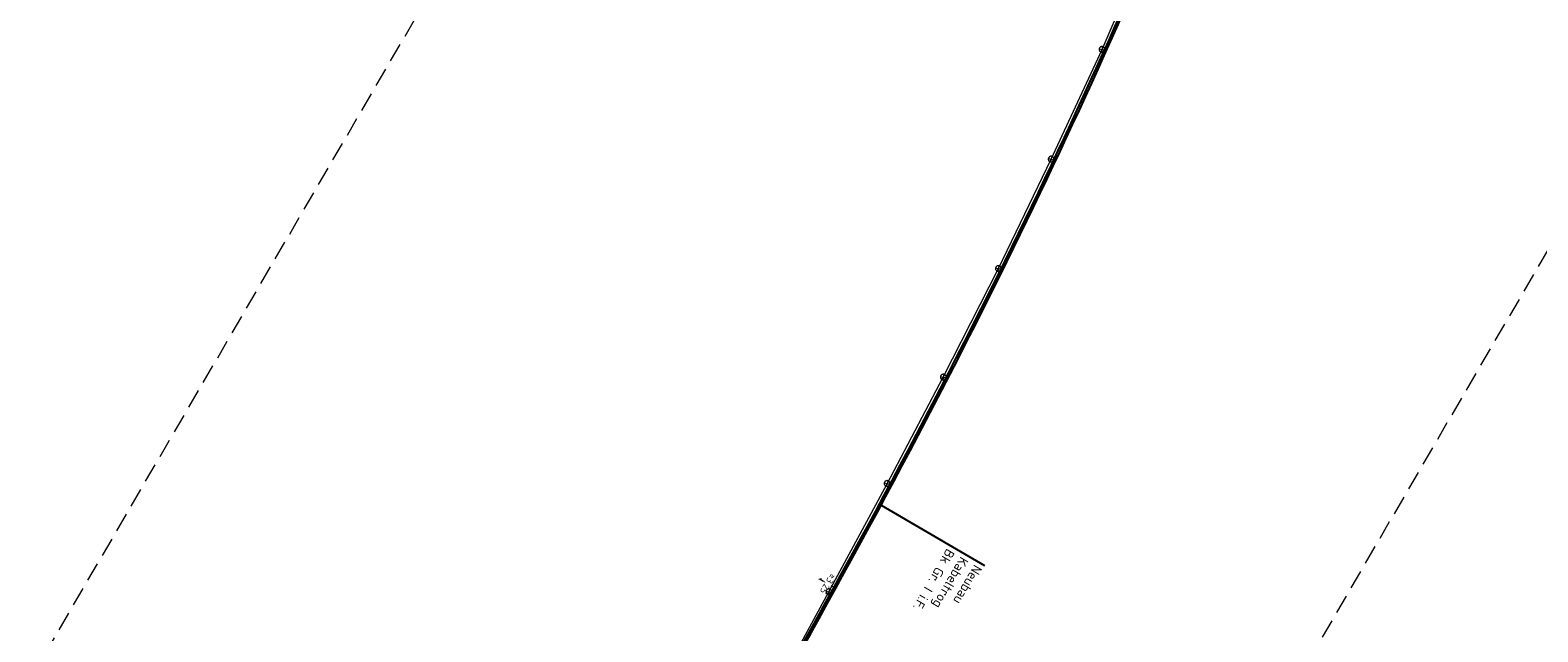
# Model space of a CAD drawing. Header units: metres. Extents: x 3425266 to 3446567, y 5432533 to 5452217.
# Tile 24 of 82: x 3435294 to 3435690, y 5438326 to 5438484. Entities that reach past the tile are written whole.
import ezdxf
from ezdxf import colors
from ezdxf.entities.mleader import LeaderData, LeaderLine
from ezdxf.math import Vec2, Vec3

# ---------------------------------------------------------------- set-up
doc = ezdxf.new("R2010")
doc.units = ezdxf.units.M
doc.header["$MEASUREMENT"] = 0
doc.linetypes.add('STRICHLINIEX2', pattern=[1.5, 1, -0.5])
doc.layers.get('0').update_dxf_attribs({"true_color": 0x939393})
doc.layers.add('MC-AL-Blattschnitte_3433', color=30, linetype='STRICHLINIEX2', lineweight=18, plot=False)
for name, color, linetype, lineweight in [('MC-AL_Neubau_Planung-ESTW-Landau-Kabel_ausgeschaltet_TXT', 50, 'Continuous', 25), ('N_KTB', 10, 'Continuous', 25), ('N_KTB_Text', 10, 'Continuous', 18), ('R_KTB', 40, 'Continuous', 18)]:
    doc.layers.add(name, color=color, linetype=linetype, lineweight=lineweight)
doc.styles.add('Isocpeur', font='isocpeur.ttf')
doc.styles.get("Standard").update_dxf_attribs({"font": 'arial.ttf'})
doc.dimstyles.get("Standard").update_dxf_attribs({"dimtxt": 0.18, "dimasz": 0.18, "dimexe": 0.18, "dimexo": 0.0625, "dimgap": 0.09, "dimtad": 0, "dimtih": 1, "dimtoh": 1, "dimdec": 4, "dimzin": 0, "dimdsep": 46, "dimtxsty": 'Standard', "dimcen": 0.09, "dimadec": 0, "dimazin": 0, "dimtfac": 1, "dimtdec": 4, "dimtofl": 0, "dimtmove": 0, "dimatfit": 1, "dimfxl": 1, "dimtolj": 1, "dimtzin": 0, "dimarcsym": 0})

# ---------------------------------------------------------------- blocks, each defined once
blk = doc.blocks.new('_None')
blk = doc.blocks.new('_Oblique')
at = {"color": 0, "linetype": 'ByBlock', "lineweight": -2}
blk.add_line((-0.5, -0.5), (0.5, 0.5), dxfattribs=at)
blk = doc.blocks.new('*D48')
at = {"layer": 'Defpoints', "color": 0, "lineweight": 5, "transparency": 16777216}
for p in [(3435501.51, 5438340.2), (3435505.25, 5438338.02), (3435505.25, 5438338.02)]:
    blk.add_point(p, dxfattribs=at)
at = {"layer": 'N_KTB_Text', "color": 0, "lineweight": 0, "transparency": 16777216}
for p, q in [((3435501.51, 5438340.2), (3435501.51, 5438340.2)), ((3435501.51, 5438340.2), (3435502.37, 5438339.7)), ((3435505.25, 5438338.02), (3435504.39, 5438338.52)), ((3435505.25, 5438338.02), (3435505.25, 5438338.02))]:
    blk.add_line(p, q, dxfattribs=at)
at = {"layer": 'N_KTB_Text', "color": 0, "lineweight": 0, "transparency": 16777216, "xscale": 0.5, "yscale": 0.5, "zscale": 0.5}
for p, rotation in [((3435501.51, 5438340.2), 149.7598446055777), ((3435505.25, 5438338.02), 329.7598446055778)]:
    blk.add_blockref('_Oblique', p, dxfattribs=dict(at, rotation=rotation))
at = {"layer": 'N_KTB_Text', "color": 0, "transparency": 16777216, "insert": (3435503.38, 5438339.11), "char_height": 1.8, "attachment_point": 5, "rotation": 239.7598, "style": 'Isocpeur'}
blk.add_mtext('\\A1;≥3,25', dxfattribs=at)

msp = doc.modelspace()

# ---------------------------------------------------------------- linework, layer by layer
at = {"layer": 'R_KTB'}
for p, q in [((3435575.412, 5438479.047), (3435587.919, 5438507.817)), ((3435562.071, 5438450.286), (3435575.412, 5438479.047)), ((3435574.664, 5438479.191), (3435576.129, 5438478.867)), ((3435575.558, 5438479.761), (3435575.235, 5438478.296)), ((3435548.241, 5438421.62), (3435562.071, 5438450.286)), ((3435561.338, 5438450.447), (3435562.803, 5438450.123)), ((3435562.232, 5438451.017), (3435561.909, 5438449.552)), ((3435533.8, 5438393.181), (3435548.241, 5438421.62)), ((3435547.508, 5438421.782), (3435548.973, 5438421.458)), ((3435548.402, 5438422.352), (3435548.079, 5438420.887)), ((3435519.068, 5438365.246), (3435533.8, 5438393.181)), ((3435533.067, 5438393.344), (3435534.532, 5438393.02)), ((3435533.961, 5438393.914), (3435533.638, 5438392.449)), ((3435503.804, 5438336.931), (3435519.068, 5438365.246)), ((3435518.342, 5438365.459), (3435519.807, 5438365.135)), ((3435519.236, 5438366.029), (3435518.913, 5438364.564)), ((3435493.744, 5438318.407), (3435503.804, 5438336.932)), ((3435503.072, 5438337.094), (3435504.537, 5438336.77)), ((3435503.966, 5438337.664), (3435503.643, 5438336.199))]:
    msp.add_line(p, q, dxfattribs=at)
for points in [[(3435575.235, 5438478.296), (3435575.312, 5438478.284), (3435575.39, 5438478.279), (3435575.469, 5438478.282), (3435575.546, 5438478.294), (3435575.622, 5438478.314), (3435575.696, 5438478.341), (3435575.766, 5438478.376), (3435575.832, 5438478.419), (3435575.894, 5438478.468), (3435575.95, 5438478.523), (3435575.999, 5438478.583), (3435576.043, 5438478.649), (3435576.079, 5438478.718), (3435576.108, 5438478.791), (3435576.129, 5438478.867), (3435576.142, 5438478.945), (3435576.146, 5438479.023), (3435576.143, 5438479.101), (3435576.131, 5438479.179), (3435576.112, 5438479.255), (3435576.084, 5438479.328), (3435576.049, 5438479.399), (3435576.007, 5438479.465), (3435575.958, 5438479.526), (3435575.903, 5438479.582), (3435575.842, 5438479.632), (3435575.777, 5438479.675), (3435575.707, 5438479.712), (3435575.634, 5438479.74), (3435575.558, 5438479.761), (3435575.481, 5438479.774), (3435575.402, 5438479.779), (3435575.324, 5438479.775), (3435575.246, 5438479.764), (3435575.17, 5438479.744), (3435575.097, 5438479.716), (3435575.027, 5438479.681), (3435574.961, 5438479.639), (3435574.899, 5438479.59), (3435574.843, 5438479.535), (3435574.793, 5438479.475), (3435574.75, 5438479.409), (3435574.714, 5438479.339), (3435574.685, 5438479.267), (3435574.664, 5438479.191), (3435574.651, 5438479.113), (3435574.646, 5438479.035), (3435574.65, 5438478.957), (3435574.662, 5438478.879), (3435574.681, 5438478.803), (3435574.709, 5438478.729), (3435574.744, 5438478.659), (3435574.786, 5438478.593), (3435574.835, 5438478.532), (3435574.89, 5438478.476), (3435574.951, 5438478.426), (3435575.016, 5438478.382), (3435575.086, 5438478.346), (3435575.159, 5438478.318), (3435575.234, 5438478.297)], [(3435561.909, 5438449.552), (3435561.986, 5438449.54), (3435562.064, 5438449.535), (3435562.143, 5438449.538), (3435562.22, 5438449.55), (3435562.296, 5438449.57), (3435562.37, 5438449.597), (3435562.44, 5438449.632), (3435562.506, 5438449.675), (3435562.568, 5438449.724), (3435562.624, 5438449.779), (3435562.673, 5438449.839), (3435562.717, 5438449.905), (3435562.753, 5438449.974), (3435562.782, 5438450.047), (3435562.803, 5438450.123), (3435562.816, 5438450.201), (3435562.82, 5438450.279), (3435562.817, 5438450.357), (3435562.805, 5438450.435), (3435562.786, 5438450.511), (3435562.758, 5438450.584), (3435562.723, 5438450.655), (3435562.681, 5438450.721), (3435562.632, 5438450.782), (3435562.577, 5438450.838), (3435562.516, 5438450.888), (3435562.451, 5438450.931), (3435562.381, 5438450.968), (3435562.308, 5438450.996), (3435562.232, 5438451.017), (3435562.155, 5438451.03), (3435562.076, 5438451.035), (3435561.998, 5438451.031), (3435561.92, 5438451.02), (3435561.844, 5438451), (3435561.771, 5438450.972), (3435561.701, 5438450.937), (3435561.635, 5438450.895), (3435561.573, 5438450.846), (3435561.517, 5438450.791), (3435561.467, 5438450.731), (3435561.424, 5438450.665), (3435561.388, 5438450.595), (3435561.359, 5438450.523), (3435561.338, 5438450.447), (3435561.325, 5438450.369), (3435561.32, 5438450.291), (3435561.324, 5438450.213), (3435561.336, 5438450.135), (3435561.355, 5438450.059), (3435561.383, 5438449.985), (3435561.418, 5438449.915), (3435561.46, 5438449.849), (3435561.509, 5438449.788), (3435561.564, 5438449.732), (3435561.625, 5438449.682), (3435561.69, 5438449.638), (3435561.76, 5438449.602), (3435561.833, 5438449.574), (3435561.908, 5438449.553)], [(3435548.079, 5438420.887), (3435548.156, 5438420.875), (3435548.234, 5438420.87), (3435548.313, 5438420.873), (3435548.39, 5438420.885), (3435548.466, 5438420.905), (3435548.54, 5438420.932), (3435548.61, 5438420.967), (3435548.676, 5438421.01), (3435548.738, 5438421.059), (3435548.794, 5438421.114), (3435548.843, 5438421.174), (3435548.887, 5438421.24), (3435548.923, 5438421.309), (3435548.952, 5438421.382), (3435548.973, 5438421.458), (3435548.986, 5438421.536), (3435548.99, 5438421.614), (3435548.987, 5438421.692), (3435548.975, 5438421.77), (3435548.956, 5438421.846), (3435548.928, 5438421.919), (3435548.893, 5438421.99), (3435548.851, 5438422.056), (3435548.802, 5438422.117), (3435548.747, 5438422.173), (3435548.686, 5438422.223), (3435548.621, 5438422.266), (3435548.551, 5438422.303), (3435548.478, 5438422.331), (3435548.402, 5438422.352), (3435548.325, 5438422.365), (3435548.246, 5438422.37), (3435548.168, 5438422.366), (3435548.09, 5438422.355), (3435548.014, 5438422.335), (3435547.941, 5438422.307), (3435547.871, 5438422.272), (3435547.805, 5438422.23), (3435547.743, 5438422.181), (3435547.687, 5438422.126), (3435547.637, 5438422.066), (3435547.594, 5438422), (3435547.558, 5438421.93), (3435547.529, 5438421.858), (3435547.508, 5438421.782), (3435547.495, 5438421.704), (3435547.49, 5438421.626), (3435547.494, 5438421.548), (3435547.506, 5438421.47), (3435547.525, 5438421.394), (3435547.553, 5438421.32), (3435547.588, 5438421.25), (3435547.63, 5438421.184), (3435547.679, 5438421.123), (3435547.734, 5438421.067), (3435547.795, 5438421.017), (3435547.86, 5438420.973), (3435547.93, 5438420.937), (3435548.003, 5438420.909), (3435548.078, 5438420.888)], [(3435533.638, 5438392.449), (3435533.715, 5438392.437), (3435533.793, 5438392.432), (3435533.872, 5438392.435), (3435533.949, 5438392.447), (3435534.025, 5438392.467), (3435534.099, 5438392.494), (3435534.169, 5438392.529), (3435534.235, 5438392.572), (3435534.297, 5438392.621), (3435534.353, 5438392.676), (3435534.402, 5438392.736), (3435534.446, 5438392.802), (3435534.482, 5438392.871), (3435534.511, 5438392.944), (3435534.532, 5438393.02), (3435534.545, 5438393.098), (3435534.549, 5438393.176), (3435534.546, 5438393.254), (3435534.534, 5438393.332), (3435534.515, 5438393.408), (3435534.487, 5438393.481), (3435534.452, 5438393.552), (3435534.41, 5438393.618), (3435534.361, 5438393.679), (3435534.306, 5438393.735), (3435534.245, 5438393.785), (3435534.18, 5438393.828), (3435534.11, 5438393.865), (3435534.037, 5438393.893), (3435533.961, 5438393.914), (3435533.884, 5438393.927), (3435533.805, 5438393.932), (3435533.727, 5438393.928), (3435533.649, 5438393.917), (3435533.573, 5438393.897), (3435533.5, 5438393.869), (3435533.43, 5438393.834), (3435533.364, 5438393.792), (3435533.302, 5438393.743), (3435533.246, 5438393.688), (3435533.196, 5438393.628), (3435533.153, 5438393.562), (3435533.117, 5438393.492), (3435533.088, 5438393.42), (3435533.067, 5438393.344), (3435533.054, 5438393.266), (3435533.049, 5438393.188), (3435533.053, 5438393.11), (3435533.065, 5438393.032), (3435533.084, 5438392.956), (3435533.112, 5438392.882), (3435533.147, 5438392.812), (3435533.189, 5438392.746), (3435533.238, 5438392.685), (3435533.293, 5438392.629), (3435533.354, 5438392.579), (3435533.419, 5438392.535), (3435533.489, 5438392.499), (3435533.562, 5438392.471), (3435533.637, 5438392.45)], [(3435518.913, 5438364.564), (3435518.99, 5438364.552), (3435519.068, 5438364.547), (3435519.147, 5438364.55), (3435519.224, 5438364.562), (3435519.3, 5438364.582), (3435519.374, 5438364.609), (3435519.444, 5438364.644), (3435519.51, 5438364.687), (3435519.572, 5438364.736), (3435519.628, 5438364.791), (3435519.677, 5438364.851), (3435519.721, 5438364.917), (3435519.757, 5438364.986), (3435519.786, 5438365.059), (3435519.807, 5438365.135), (3435519.82, 5438365.213), (3435519.824, 5438365.291), (3435519.821, 5438365.369), (3435519.809, 5438365.447), (3435519.79, 5438365.523), (3435519.762, 5438365.596), (3435519.727, 5438365.667), (3435519.685, 5438365.733), (3435519.636, 5438365.794), (3435519.581, 5438365.85), (3435519.52, 5438365.9), (3435519.455, 5438365.943), (3435519.385, 5438365.98), (3435519.312, 5438366.008), (3435519.236, 5438366.029), (3435519.159, 5438366.042), (3435519.08, 5438366.047), (3435519.002, 5438366.043), (3435518.924, 5438366.032), (3435518.848, 5438366.012), (3435518.775, 5438365.984), (3435518.705, 5438365.949), (3435518.639, 5438365.907), (3435518.577, 5438365.858), (3435518.521, 5438365.803), (3435518.471, 5438365.743), (3435518.428, 5438365.677), (3435518.392, 5438365.607), (3435518.363, 5438365.535), (3435518.342, 5438365.459), (3435518.329, 5438365.381), (3435518.324, 5438365.303), (3435518.328, 5438365.225), (3435518.34, 5438365.147), (3435518.359, 5438365.071), (3435518.387, 5438364.997), (3435518.422, 5438364.927), (3435518.464, 5438364.861), (3435518.513, 5438364.8), (3435518.568, 5438364.744), (3435518.629, 5438364.694), (3435518.694, 5438364.65), (3435518.764, 5438364.614), (3435518.837, 5438364.586), (3435518.912, 5438364.565)], [(3435503.643, 5438336.199), (3435503.72, 5438336.187), (3435503.798, 5438336.182), (3435503.877, 5438336.185), (3435503.954, 5438336.197), (3435504.03, 5438336.217), (3435504.104, 5438336.244), (3435504.174, 5438336.279), (3435504.24, 5438336.322), (3435504.302, 5438336.371), (3435504.358, 5438336.426), (3435504.407, 5438336.486), (3435504.451, 5438336.552), (3435504.487, 5438336.621), (3435504.516, 5438336.694), (3435504.537, 5438336.77), (3435504.55, 5438336.848), (3435504.554, 5438336.926), (3435504.551, 5438337.004), (3435504.539, 5438337.082), (3435504.52, 5438337.158), (3435504.492, 5438337.231), (3435504.457, 5438337.302), (3435504.415, 5438337.368), (3435504.366, 5438337.429), (3435504.311, 5438337.485), (3435504.25, 5438337.535), (3435504.185, 5438337.578), (3435504.115, 5438337.615), (3435504.042, 5438337.643), (3435503.966, 5438337.664), (3435503.889, 5438337.677), (3435503.81, 5438337.682), (3435503.732, 5438337.678), (3435503.654, 5438337.667), (3435503.578, 5438337.647), (3435503.505, 5438337.619), (3435503.435, 5438337.584), (3435503.369, 5438337.542), (3435503.307, 5438337.493), (3435503.251, 5438337.438), (3435503.201, 5438337.378), (3435503.158, 5438337.312), (3435503.122, 5438337.242), (3435503.093, 5438337.17), (3435503.072, 5438337.094), (3435503.059, 5438337.016), (3435503.054, 5438336.938), (3435503.058, 5438336.86), (3435503.07, 5438336.782), (3435503.089, 5438336.706), (3435503.117, 5438336.632), (3435503.152, 5438336.562), (3435503.194, 5438336.496), (3435503.243, 5438336.435), (3435503.298, 5438336.379), (3435503.359, 5438336.329), (3435503.424, 5438336.285), (3435503.494, 5438336.249), (3435503.567, 5438336.221), (3435503.642, 5438336.2)]]:
    msp.add_lwpolyline(points, dxfattribs=at)

# ---------------------------------------------------------------- dimensions: what is measured, and where the dimension line sits
at = {"layer": 'N_KTB_Text'}
dim = msp.add_linear_dim(base=(3435505.246, 5438338.021), p1=(3435501.514, 5438340.197), p2=(3435505.246, 5438338.021), angle=329.75984, text='≥3,25', dimstyle='Standard', override={"dimtxt": 1.8, "dimasz": 0.5, "dimexe": 0, "dimexo": 0, "dimdec": 2, "dimdsep": 44, "dimtxsty": 'Isocpeur', "dimblk1": 'Oblique', "dimblk2": 'Oblique', "dimsah": 1, "dimlwd": 0, "dimlwe": 0}, dxfattribs=at)
dim.commit()
dim.dimension.update_dxf_attribs({"geometry": '*D48', "text_midpoint": (3435503.38, 5438339.109), "dimtype": 129})

# ---------------------------------------------------------------- next in the draw order: leaders
at = {"layer": 'MC-AL_Neubau_Planung-ESTW-Landau-Kabel_ausgeschaltet_TXT'}
ml = msp.add_multileader_mtext('Standard', dxfattribs=at)
ml.set_content('Neubau\\PKabeltrog\\PBk Gr. I i.F.', color=256, style='Isocpeur')
ml.set_leader_properties()
ml.set_arrow_properties(name='NONE')
ml.build(insert=Vec2(0, 0))
ml.multileader.update_dxf_attribs({"has_text_frame": 1, "text_left_attachment_type": 0, "text_right_attachment_type": 0, "dogleg_length": 0, "arrow_head_size": 0.18})
ctx = ml.context
ctx.base_point, ctx.char_height, ctx.arrow_head_size, ctx.landing_gap_size, ctx.plane_origin, ctx.plane_x_axis, ctx.plane_y_axis = Vec3(3435544.617, 5438343.843), 2.5, 0.18, 1, Vec3(3435681.464, 5438210.136), Vec3(-0.5036255, -0.8639221), Vec3(0.8639221, -0.5036255)
ctx.left_attachment, ctx.right_attachment = 0, 0
notes = []
notes.append((ctx, [(0, (1, 1, 0), (3435544.617, 5438343.843), (-0.215843, -0.9764281), 0, [(0, [(3435517.511, 5438359.645)], 0, [])])]))
ctx.mtext.insert, ctx.mtext.text_direction, ctx.mtext.rotation, ctx.mtext.flow_direction = Vec3(3435544.114, 5438342.979), Vec3(-0.5036255, -0.8639221), 4.1845987, 5
ctx.mtext.has_bg_fill, ctx.mtext.bg_color, ctx.mtext.bg_scale_factor, ctx.mtext.bg_transparency, ctx.mtext.use_window_bg_color = 1, -1027028792, 1.5, 0, 1
for ctx, leaders in notes:
    for number, flags, end, landing, length, lines in leaders:
        leader = LeaderData()
        leader.index, (leader.has_last_leader_line, leader.has_dogleg_vector, leader.attachment_direction) = number, flags
        leader.last_leader_point, leader.dogleg_vector, leader.dogleg_length = Vec3(end), Vec3(landing), length
        for number, points, colour, breaks in lines:
            line = LeaderLine()
            line.index, line.vertices, line.color, line.breaks = number, Vec3.list(points), colors.encode_raw_color(colour), breaks
            leader.lines.append(line)
        ctx.leaders.append(leader)

# ---------------------------------------------------------------- next in the draw order: linework, layer by layer
at = {"layer": 'MC-AL-Blattschnitte_3433', "ltscale": 5}
msp.add_lwpolyline([(3435745.149, 5438517.221), (3435417.792, 5437955.672), (3435169.847, 5438100.212), (3435497.203, 5438661.762)], close=True, dxfattribs=at)
at = {"layer": 'N_KTB'}
for points in [[(3435328.211, 5438071.191, 0.0274631), (3435469.181, 5438275.128, 0.0157588), (3435539.288, 5438402.269, 0.0183673), (3435593.079, 5438517.828, 0.0023132), (3435601.943, 5438539.032, 0.0023132)], [(3435328.539, 5438070.961, 0.0278666), (3435469.609, 5438274.87, 0.0157592), (3435539.734, 5438402.041, 0.0183672), (3435593.539, 5438517.633, 0.0023131), (3435602.405, 5438538.841, 0.0023131)]]:
    msp.add_lwpolyline(points, format="xyb", dxfattribs=at)

doc.saveas('drawing.dxf')
